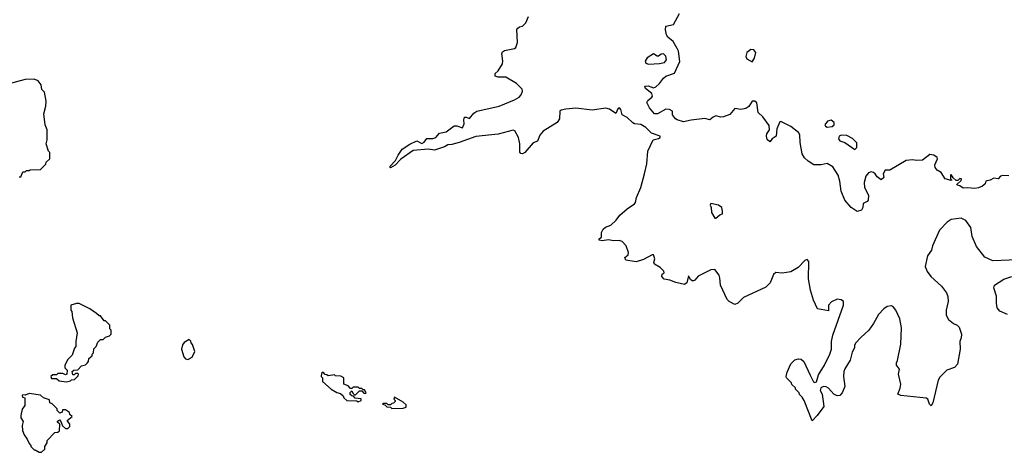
# Model space of a CAD drawing. Extents: x 2239781 to 2394849, y 665654 to 770575.
# Tile 136 of 147: x 2347400 to 2355270, y 745370 to 748826. Entities that reach past the tile are written whole.
import ezdxf

# ---------------------------------------------------------------- set-up
doc = ezdxf.new("R2010")
doc.units = 0

msp = doc.modelspace()

# ---------------------------------------------------------------- linework, layer by layer
at = {"layer": '0CON10XD'}
for points in [[(2354865, 746400), (2354892.5, 746385), (2354908.3, 746368.3), (2354928.8, 746315), (2354926.2, 746285), (2354913.8, 746255), (2354916.2, 746195), (2354896.2, 746075), (2354872.7, 746047.3), (2354811.2, 746025), (2354755, 745970), (2354742, 745945), (2354700, 745765), (2354685, 745740), (2354673.3, 745753.3), (2354657.5, 745795), (2354645, 745803.3), (2354444.1, 745824.1), (2354420, 745835), (2354438.3, 745881.7), (2354444, 745915), (2354423.3, 745995), (2354432.5, 746035), (2354407.5, 746065), (2354407.5, 746085), (2354416.4, 746103.6), (2354442, 746235), (2354448, 746365), (2354435.7, 746435.7), (2354403.8, 746505), (2354385, 746530), (2354369.5, 746539.5), (2354334.3, 746535.7), (2354306.7, 746515), (2354265, 746470), (2354225, 746400), (2354186.7, 746345), (2354122.3, 746287.7), (2354082.5, 746245), (2354072.5, 746225), (2354072.5, 746205), (2354055, 746170), (2354038.8, 746105), (2353995, 746037.5), (2353986.7, 746015), (2353984.1, 745975.9), (2353995.6, 745895), (2353974.4, 745845.6), (2353955.5, 745824.5), (2353935, 745822.2), (2353908, 745835), (2353865, 745883.3), (2353845, 745893.8), (2353825, 745895.7), (2353803.7, 745886.3), (2353798.1, 745865), (2353814.3, 745835), (2353826.5, 745735), (2353775, 745664.5), (2353735, 745622.5), (2353670, 745785), (2353655, 745810), (2353631.7, 745831.7), (2353630, 745845), (2353600, 745875), (2353600, 745885), (2353571.7, 745911.7), (2353570, 745925), (2353530, 745965), (2353527.5, 745975), (2353535, 746010), (2353565, 746077.9), (2353595, 746107.7), (2353625, 746117.7), (2353645, 746112.8), (2353666.8, 746095), (2353717.2, 745985), (2353744, 745934), (2353755, 745927.8), (2353768.3, 745931.7), (2353785, 745988), (2353831.5, 746065), (2353874.5, 746155), (2353887.5, 746195), (2353888.9, 746255), (2353898.1, 746305), (2353985.2, 746544.8), (2353983.6, 746573.6), (2353965, 746587.7), (2353935, 746593.3), (2353887.9, 746572.1), (2353863.8, 746545), (2353865, 746500), (2353777, 746517), (2353744.1, 746584.1), (2353720, 746665), (2353706, 746755), (2353707.5, 746895), (2353695, 746910), (2353675, 746902.5), (2353623, 746847), (2353565, 746812.5), (2353495, 746800), (2353443, 746807), (2353425, 746790), (2353397.5, 746725), (2353383, 746707), (2353365, 746690), (2353185, 746607.5), (2353139.3, 746560.7), (2353115, 746550), (2353070, 746575), (2353055, 746590), (2353002.5, 746705), (2352997.5, 746765), (2352990, 746785), (2352955, 746830), (2352925, 746827.5), (2352821.7, 746778.3), (2352797.5, 746745), (2352785, 746740), (2352775, 746740), (2352761.7, 746751.7), (2352745, 746780), (2352732.5, 746725), (2352715, 746710), (2352645, 746726.7), (2352596.1, 746746.1), (2352552.3, 746752.3), (2352533.3, 746775), (2352536.4, 746793.6), (2352550, 746805), (2352548.3, 746818.3), (2352520, 746845), (2352475, 746872.5), (2352467.5, 746885), (2352476.7, 746915), (2352467, 746947), (2352455, 746947.5), (2352385, 746910), (2352328.3, 746891.7), (2352245, 746903.8), (2352236.7, 746925), (2352263, 746947), (2352266.7, 746965), (2352248.3, 747018.3), (2352215, 747053.3), (2352190.7, 747060.7), (2352145, 747058.8), (2352105, 747068), (2352055, 747060), (2352032.5, 747065), (2352032.5, 747075), (2352051.7, 747088.3), (2352050, 747125), (2352065, 747152), (2352082.6, 747167.4), (2352125, 747184), (2352166.7, 747223.3), (2352196.8, 747263.2), (2352256.2, 747315), (2352315, 747353.8), (2352322, 747365), (2352330, 747405), (2352364.4, 747485.6), (2352394.4, 747595), (2352411.4, 747675), (2352421.1, 747775), (2352463.8, 747865), (2352505, 747876.2), (2352518, 747885), (2352520, 747895), (2352449.4, 747919.4), (2352405, 747963.8), (2352365, 747989.7), (2352315, 747994.7), (2352301.8, 748001.8), (2352255.6, 748045), (2352215.3, 748065.3), (2352205, 748107.5), (2352195, 748121.2), (2352180, 748115), (2352165, 748077.5), (2352115, 748110), (2352085, 748118.8), (2351975, 748102), (2351845, 748118.6), (2351765, 748112.3), (2351726.8, 748103.2), (2351716, 748095), (2351715, 748033.3), (2351695, 748005.8), (2351585, 747936), (2351557.3, 747902.7), (2351537.5, 747855), (2351505, 747843.3), (2351436.7, 747765), (2351420, 747755), (2351405, 747756.7), (2351397.7, 747767.7), (2351397.1, 747835), (2351387.1, 747885), (2351356.8, 747936.8), (2351343.8, 747943.8), (2351225, 747912.5), (2351045, 747893.1), (2350913.9, 747846.1), (2350855, 747828.9), (2350823, 747827), (2350795, 747810), (2350715, 747782.9), (2350665, 747791.1), (2350545, 747780), (2350447, 747713), (2350401.2, 747665), (2350365, 747643.8), (2350360, 747645), (2350362, 747655), (2350405, 747700), (2350424.4, 747745), (2350458, 747792), (2350517.4, 747832.6), (2350575, 747859.5), (2350615, 747837.7), (2350631.9, 747848.1), (2350655, 747876.5), (2350702.6, 747877.4), (2350725, 747884.4), (2350755, 747920.6), (2350808.9, 747931.1), (2350873, 747977), (2350895, 747978.6), (2350938.8, 747961.2), (2350953.8, 747995), (2350949.2, 748025), (2350955, 748046.2), (2350968.3, 748048.3), (2350995, 748037.5), (2351030.5, 748079.5), (2351055, 748096.2), (2351232.5, 748135), (2351355.6, 748184.4), (2351391.7, 748208.3), (2351407.5, 748225), (2351420, 748255), (2351415, 748270), (2351370, 748315), (2351287, 748367), (2351225, 748367.5), (2351200, 748375), (2351200, 748395), (2351223.6, 748416.4), (2351257.8, 748472.2), (2351261.1, 748495), (2351254.4, 748555), (2351260.3, 748569.7), (2351275, 748580.8), (2351355, 748596.2), (2351366, 748605), (2351378, 748645), (2351373.6, 748746.4), (2351380.7, 748759.3), (2351395, 748770), (2351420, 748775), (2351445, 748800), (2351467.5, 748852.5)], [(2355305, 747578.5), (2355258.1, 747581.9), (2355240, 747575), (2355220, 747555), (2355185, 747560), (2355157.5, 747545), (2355130.5, 747539.5), (2355122.5, 747535), (2355116.7, 747515), (2355096.2, 747495), (2355065, 747481.5), (2355035, 747477.1), (2354975, 747484), (2354940.7, 747480.7), (2354915, 747500), (2354893, 747503), (2354891.7, 747508.3), (2354925, 747540), (2354927.5, 747555), (2354915, 747557.5), (2354898.3, 747541.7), (2354885, 747540), (2354861.7, 747561.7), (2354845, 747590), (2354840, 747585), (2354840, 747555), (2354850, 747545), (2354845, 747540), (2354797.5, 747555), (2354766.2, 747605), (2354734.5, 747624.5), (2354718, 747645), (2354713.9, 747666.1), (2354736, 747715), (2354733.8, 747725), (2354706.7, 747745), (2354675, 747748.6), (2354615.9, 747704.1), (2354568, 747702), (2354535, 747707.1), (2354485, 747701.8), (2354355, 747623.8), (2354317.3, 747622.7), (2354302, 747595), (2354306.2, 747565), (2354285, 747547.5), (2354255, 747570), (2354238.8, 747595), (2354225, 747604), (2354205, 747610), (2354185, 747603.8), (2354162, 747575), (2354150, 747525), (2354151.2, 747485), (2354183.8, 747425), (2354182.5, 747385), (2354175, 747372.5), (2354141.7, 747358.3), (2354140, 747325), (2354127.5, 747305), (2354095, 747294.2), (2354045, 747326.2), (2353995, 747383.3), (2353966.9, 747455), (2353955.8, 747535), (2353940.8, 747585), (2353899.5, 747649.5), (2353855, 747676.9), (2353805, 747667.1), (2353747.6, 747667.6), (2353702, 747695), (2353671.7, 747721.7), (2353654.5, 747754.5), (2353639.5, 747845), (2353636.8, 747906.8), (2353625.6, 747925.6), (2353562.7, 747972.7), (2353485, 748012.5), (2353475, 748010), (2353450.6, 747955), (2353447.5, 747895), (2353415, 747873.3), (2353395, 747850), (2353375, 747867.5), (2353369.2, 747895), (2353370.8, 747915), (2353394.5, 747945.5), (2353391.1, 747981.1), (2353338.7, 748048.7), (2353302.3, 748085), (2353290.8, 748160.8), (2353275, 748175.8), (2353255, 748173.8), (2353227.4, 748132.6), (2353205, 748115.7), (2353165, 748108.5), (2353115, 748115.8), (2353075, 748067.5), (2353025, 748048.8), (2353005, 748046.2), (2352965, 748057.5), (2352941.7, 748048.3), (2352915, 748026.7), (2352875, 748036.2), (2352765.8, 748024.2), (2352705, 748009.2), (2352656.2, 748025), (2352642.9, 748035), (2352618.8, 748065), (2352616.7, 748095), (2352595, 748108), (2352565, 748111.2), (2352496.7, 748075), (2352474.2, 748075), (2352435, 748122.5), (2352413.3, 748165), (2352420.7, 748179.3), (2352452, 748208), (2352456.7, 748215), (2352453.3, 748235), (2352401.4, 748275), (2352397.5, 748295), (2352422.3, 748297.7), (2352465, 748281.2), (2352485, 748290.8), (2352514.3, 748315), (2352545, 748360), (2352563.8, 748375), (2352635, 748398.8), (2352676.9, 748493.1), (2352665.4, 748574.6), (2352656.3, 748596.3), (2352622.4, 748652.4), (2352581.9, 748685), (2352568.9, 748705), (2352560.6, 748745), (2352563.3, 748775), (2352625, 748787.5), (2352675, 748876.7)], [(2352425, 748469.6), (2352515, 748474.8), (2352553.8, 748485), (2352571.1, 748505), (2352565, 748534), (2352545, 748553.3), (2352528.3, 748551.7), (2352505, 748533.3), (2352494.1, 748534.1), (2352465, 748552.5), (2352415, 748521.4), (2352400.4, 748495), (2352405, 748478.6), (2352425, 748469.6)], [(2353255, 748490), (2353272.5, 748517.5), (2353284.3, 748565), (2353268, 748585), (2353245, 748588.9), (2353212, 748565), (2353202.9, 748532.9), (2353212.7, 748512.7), (2353255, 748490)], [(2347395, 747570), (2347408.3, 747571.7), (2347425, 747610), (2347445, 747610), (2347455, 747620), (2347475, 747620), (2347485, 747627.5), (2347565, 747630), (2347608.3, 747671.7), (2347611.7, 747688.3), (2347640, 747715), (2347640, 747765), (2347630, 747775), (2347612.5, 747835), (2347620, 747865), (2347620, 747945), (2347602.5, 747985), (2347592.5, 748075), (2347610, 748135), (2347612.5, 748175), (2347597, 748247), (2347578.3, 748268.3), (2347572.5, 748305), (2347548.3, 748338.3), (2347515, 748350), (2347445, 748347.5), (2347275, 748302.5)], [(2353855, 747968.6), (2353895, 747972.9), (2353909.2, 747985), (2353910, 748005), (2353885, 748022.5), (2353855.8, 748015), (2353836, 747985), (2353840, 747975), (2353855, 747968.6)], [(2354075, 747790), (2354090, 747805), (2354091.7, 747841.7), (2354056.8, 747876.8), (2354010.9, 747900.9), (2353965, 747902.9), (2353950.8, 747895), (2353944.4, 747875), (2353955, 747858), (2353994.2, 747844.2), (2354075, 747790)], [(2352965, 747240), (2352995, 747267.5), (2353016.7, 747275), (2353018.8, 747295), (2353011.2, 747325), (2352985, 747343.8), (2352923, 747357), (2352920, 747345), (2352927.5, 747325), (2352930, 747285), (2352955, 747240), (2352965, 747240)], [(2355375, 746907.5), (2355179.3, 746899.3), (2355115, 746927.5), (2355046.7, 747015), (2355013.3, 747095), (2355003.3, 747165), (2354963, 747223), (2354925, 747240), (2354845, 747228.8), (2354812.3, 747207.7), (2354753.3, 747145), (2354695, 747020), (2354687.5, 746985), (2354655, 746940), (2354637.5, 746855), (2354653.8, 746815), (2354683.2, 746773.2), (2354768, 746698), (2354808, 746645), (2354819.2, 746615), (2354822, 746575), (2354806, 746505), (2354806.2, 746465), (2354825, 746430), (2354865, 746400)], [(2355295, 746470), (2355235, 746496.7), (2355214.2, 746524.2), (2355208, 746562), (2355208.3, 746618.3), (2355187.5, 746685), (2355192.5, 746705), (2355266.4, 746753.6), (2355330, 746775)], [(2347775, 745932.5), (2347805, 745940), (2347815, 745950), (2347838.3, 745951.7), (2347868.3, 745981.7), (2347870, 745995), (2347865, 746000), (2347845, 746000), (2347835, 745990), (2347825, 745990), (2347820, 746015), (2347833, 746027), (2347865, 746030), (2347895, 746060), (2347925, 746070), (2347938.3, 746081.7), (2347950, 746095), (2347951.7, 746118.3), (2347978.3, 746141.7), (2347980, 746155), (2347990, 746165), (2347993, 746197), (2348010, 746215), (2348025, 746250), (2348045, 746270), (2348068.3, 746271.7), (2348085, 746290), (2348118.3, 746301.7), (2348130, 746315), (2348130, 746345), (2348120, 746355), (2348120, 746385), (2348085, 746420), (2348075, 746420), (2348045, 746460), (2348035, 746460), (2348015, 746480), (2347960, 746515), (2347875, 746560), (2347855, 746560), (2347810, 746545), (2347810, 746505), (2347817.5, 746495), (2347822.5, 746445), (2347860, 746325), (2347847.5, 746255), (2347850, 746215), (2347838.3, 746201.7), (2347820, 746145), (2347785, 746110), (2347760, 746065), (2347760, 746045), (2347780, 746025), (2347777, 745993), (2347765, 745990), (2347745, 746000), (2347705, 746000), (2347695, 745990), (2347665, 745990), (2347650, 745975), (2347655, 745960), (2347695, 745960), (2347715, 745940), (2347775, 745932.5)], [(2348745, 746112.5), (2348779.5, 746130.5), (2348800, 746175), (2348781.7, 746231.7), (2348770, 746245), (2348768.3, 746258.3), (2348755, 746270), (2348713.6, 746246.4), (2348702, 746228), (2348693.3, 746195), (2348711.7, 746131.7), (2348725, 746117.5), (2348745, 746112.5)], [(2350105, 745773.3), (2350130, 745785), (2350128.3, 745798.3), (2350081.7, 745801.7), (2350068.3, 745818.3), (2350055, 745820), (2350041.7, 745831.7), (2350041.7, 745848.3), (2350055, 745860), (2350061.7, 745841.7), (2350075, 745830), (2350085, 745830), (2350115, 745860), (2350135, 745860), (2350151.7, 745841.7), (2350165, 745840), (2350170, 745845), (2350155, 745870), (2350145, 745870), (2350135, 745880), (2350115, 745880), (2350105, 745890), (2350065, 745890), (2350055, 745880), (2350045, 745880), (2350025, 745900), (2349990, 745915), (2349990, 745965), (2349967, 745977), (2349925, 745980), (2349915, 745990), (2349865, 745980), (2349855, 745990), (2349841.7, 745991.7), (2349825, 746010), (2349811.7, 745998.3), (2349810, 745975), (2349820, 745965), (2349820, 745935), (2349890, 745875), (2349935, 745847.5), (2349965, 745840), (2349985, 745820), (2349990, 745805), (2350015, 745783.3), (2350095, 745780), (2350105, 745773.3)], [(2347575, 745370), (2347600, 745395), (2347600, 745415), (2347620, 745445), (2347620, 745465), (2347681.7, 745528.3), (2347705, 745530), (2347718.3, 745541.7), (2347720, 745595), (2347701.7, 745611.7), (2347701.7, 745618.3), (2347718.3, 745628.3), (2347730, 745615), (2347741.7, 745581.7), (2347765, 745560), (2347785, 745560), (2347800, 745575), (2347800, 745595), (2347780, 745625), (2347820, 745655), (2347801.7, 745671.7), (2347798.3, 745688.3), (2347765, 745710), (2347741.7, 745708.3), (2347738.3, 745691.7), (2347721.7, 745681.7), (2347700, 745705), (2347698.3, 745718.3), (2347658.3, 745758.3), (2347640, 745765), (2347638.3, 745788.3), (2347590, 745805), (2347565, 745827.5), (2347475, 745840), (2347445, 745827.5), (2347425, 745830), (2347420, 745825), (2347421.7, 745811.7), (2347440, 745805), (2347440, 745745), (2347420, 745715), (2347410, 745665), (2347410, 745645), (2347427.5, 745615), (2347420, 745585), (2347422.5, 745545), (2347435, 745510), (2347460, 745475), (2347475, 745440), (2347490, 745425), (2347490, 745415), (2347515, 745390), (2347525, 745390), (2347555, 745370), (2347575, 745370)], [(2350375, 745720), (2350465, 745722.5), (2350488.3, 745731.7), (2350488.3, 745748.3), (2350465, 745770), (2350395, 745810), (2350390, 745795), (2350400, 745785), (2350400, 745775), (2350388.3, 745761.7), (2350375, 745760), (2350365, 745750), (2350345, 745750), (2350335, 745760), (2350305, 745760), (2350300, 745755), (2350318.3, 745748.3), (2350335, 745732.5), (2350365, 745730), (2350375, 745720)]]:
    msp.add_lwpolyline(points, dxfattribs=at)

doc.saveas('drawing.dxf')
